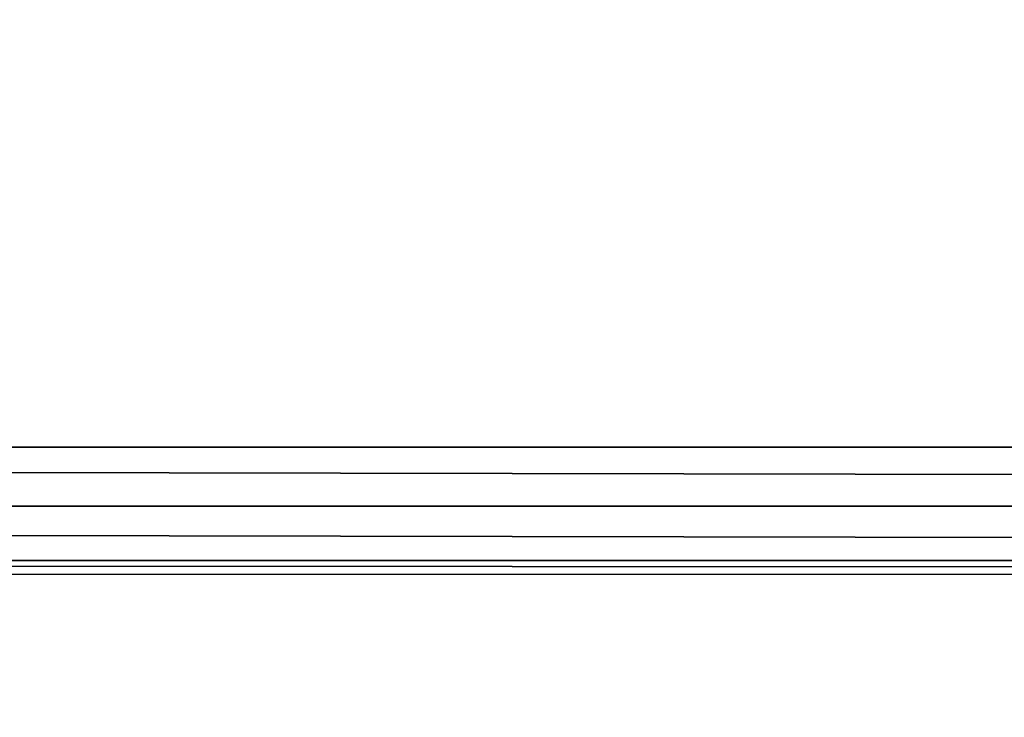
# Model space of a CAD drawing. Extents: x -398 to 398, y -1355 to -82.
# Tile 118 of 256: x -52 to -29, y -532 to -515. Entities that reach past the tile are written whole.
import ezdxf

# ---------------------------------------------------------------- set-up
doc = ezdxf.new("R2010")
doc.units = 0
doc.header["$MEASUREMENT"] = 0

msp = doc.modelspace()

# ---------------------------------------------------------------- linework, layer by layer
for points in [[(395.5, -525.467285, 437.803314), (395.5, -81.938164, 160.655502), (-395.5, -81.938164, 160.655502)], [(395.5, -525.467285, 437.803314), (-395.5, -81.938164, 160.655502), (-395.5, -525.467285, 437.803314)], [(395.5, -528.116882, 433.562988), (395.5, -84.587761, 156.415207), (-395.5, -84.587761, 156.415207)], [(395.5, -528.116882, 433.562988), (-395.5, -84.587761, 156.415207), (-395.5, -528.116882, 433.562988)], [(-46.727551, -420.004791, 366.007111), (395.5, -528.116882, 433.562988), (-47.23262, -420.433105, 366.274689)], [(-46.727551, -420.010101, 365.998596), (395.5, -528.122192, 433.554504), (-47.23262, -420.438385, 366.266205)], [(-46.727551, -420.004791, 366.007111), (-31.73687, -419.87561, 365.926392), (395.5, -528.116882, 433.562988)], [(-46.727551, -420.010101, 365.998596), (-31.73687, -419.88089, 365.917908), (395.5, -528.122192, 433.554504)], [(395.5, -528.116882, 433.562988), (-31.73687, -419.87561, 365.926392), (-30.000031, -420.258606, 366.165588)], [(395.5, -528.122192, 433.554504), (-31.73687, -419.88089, 365.917908), (-30.000031, -420.263885, 366.157196)], [(395.5, -528.116882, 433.562988), (-30.000031, -420.258606, 366.165588), (-28.26318, -419.87561, 365.926392)], [(395.5, -528.122192, 433.554504), (-30.000031, -420.263885, 366.157196), (-28.26318, -419.881012, 365.917908)], [(395.5, -528.116882, 433.562988), (-52.76738, -420.433105, 366.274689), (-50.714291, -420.232391, 366.149292)], [(395.5, -528.122192, 433.554504), (-52.76738, -420.438385, 366.266205), (-50.714291, -420.237701, 366.140808)], [(395.5, -528.116882, 433.562988), (-50.714291, -420.232391, 366.149292), (-49.285709, -420.232391, 366.149292)], [(395.5, -528.122192, 433.554504), (-50.714291, -420.237701, 366.140808), (-49.285709, -420.237701, 366.140808)], [(395.5, -528.116882, 433.562988), (-49.285709, -420.232391, 366.149292), (-47.23262, -420.433105, 366.274689)], [(395.5, -528.122192, 433.554504), (-49.285709, -420.237701, 366.140808), (-47.23262, -420.438385, 366.266205)], [(395.5, -528.116882, 433.562988), (-395.5, -528.116882, 433.562988), (-52.76738, -420.433105, 366.274689)], [(395.5, -528.122192, 433.554504), (-395.5, -528.122192, 433.554504), (-52.76738, -420.438385, 366.266205)], [(149.199997, -515.033875, 200), (149.199997, -935.033875, 200), (-149.199997, -515.033875, 200)], [(-149.199997, -515.033875, 200), (149.199997, -935.033875, 200), (-149.199997, -935.033875, 200)], [(149.199997, -515.033875, 199.199997), (149.199997, -935.033875, 199.199997), (-149.199997, -515.033875, 199.199997)], [(-149.199997, -515.033875, 199.199997), (149.199997, -935.033875, 199.199997), (-149.199997, -935.033875, 199.199997)], [(395.5, -525.467285, 437.803314), (-395.5, -525.467285, 437.803314), (395.5, -526.845276, 437.485107)], [(395.5, -526.845276, 437.485107), (-395.5, -525.467285, 437.803314), (-395.5, -526.845276, 437.485107)], [(-395.5, -528.43512, 434.94101), (395.5, -528.43512, 434.94101), (-395.5, -526.845276, 437.485107)], [(-395.5, -526.845276, 437.485107), (395.5, -528.43512, 434.94101), (395.5, -526.845276, 437.485107)], [(-395.5, -528.43512, 434.94101), (395.5, -528.43512, 434.94101), (-395.5, -528.116882, 433.562988)], [(-395.5, -528.116882, 433.562988), (395.5, -528.43512, 434.94101), (395.5, -528.116882, 433.562988)], [(-395.5, -528.122192, 433.554504), (395.5, -528.122192, 433.554504), (-395.5, -528.116882, 433.562988)], [(-395.5, -528.116882, 433.562988), (395.5, -528.122192, 433.554504), (395.5, -528.116882, 433.562988)]]:
    msp.add_3dface(points)

doc.saveas('drawing.dxf')
